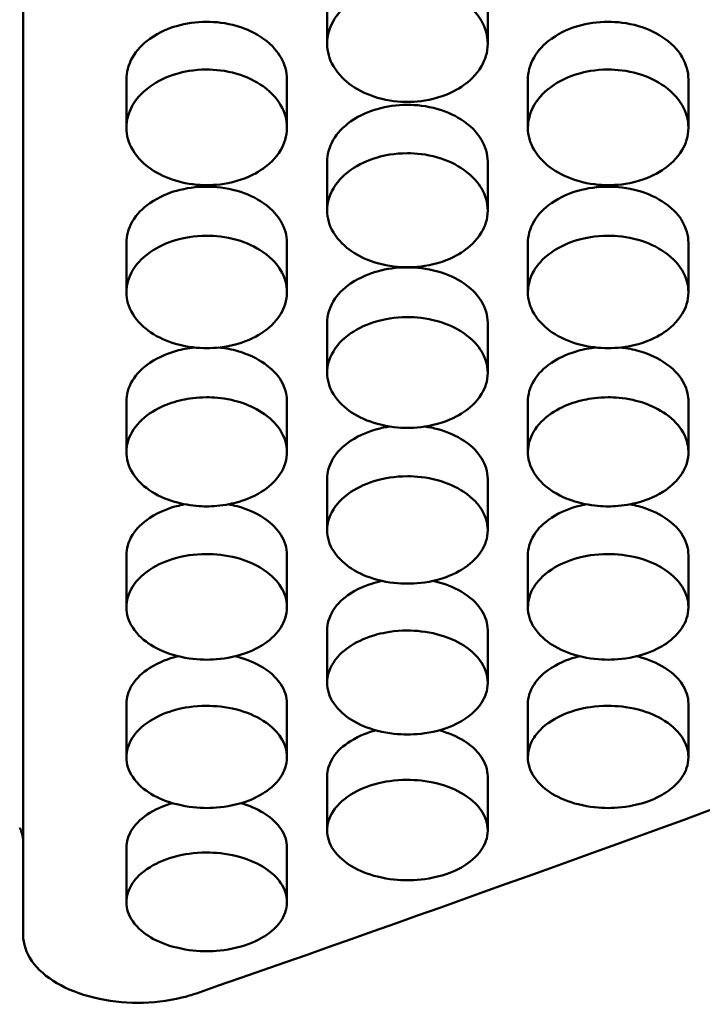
# Model space of a CAD drawing. Header units: millimetres. Extents: x 0 to 420, y 0 to 297.
# Tile 24 of 93: x 188.45 to 191.43, y 146.38 to 150.67. Entities that reach past the tile are written whole.
import ezdxf

# ---------------------------------------------------------------- set-up
doc = ezdxf.new("R2010")
doc.units = ezdxf.units.MM
doc.header["$LTSCALE"] = 0.75
doc.layers.add('Visible', color=7, linetype='Continuous', lineweight=50)

msp = doc.modelspace()

# ---------------------------------------------------------------- linework, layer by layer
at = {"layer": 'Visible', "extrusion": (0, 1, 0)}
for p, q in [((188.4699, 151.6065), (188.4699, 146.6775)), ((189.795, 150.5622), (189.795, 150.7692)), ((190.4948, 150.7693), (190.4948, 150.5623)), ((188.92, 150.196), (188.92, 150.406)), ((189.6198, 150.4061), (189.6198, 150.1961)), ((190.67, 150.196), (190.67, 150.406)), ((191.3698, 150.4061), (191.3698, 150.1961)), ((189.795, 149.8348), (189.795, 150.0478)), ((190.4948, 150.0478), (190.4948, 149.8348)), ((188.92, 149.4786), (188.92, 149.6946)), ((189.6198, 149.6946), (189.6198, 149.4787)), ((190.67, 149.4786), (190.67, 149.6946)), ((191.3698, 149.6946), (191.3698, 149.4787)), ((189.795, 149.1276), (189.795, 149.3465)), ((190.4948, 149.3465), (190.4948, 149.1277)), ((188.92, 148.7818), (188.92, 149.0035)), ((189.6198, 149.0038), (189.6198, 148.7821)), ((190.67, 148.7818), (190.67, 149.0035)), ((191.3698, 149.0038), (191.3698, 148.7821)), ((189.795, 148.4413), (189.795, 148.6658)), ((190.4948, 148.6659), (190.4948, 148.4414)), ((188.92, 148.1061), (188.92, 148.3334)), ((189.6198, 148.3335), (189.6198, 148.1062)), ((190.67, 148.1061), (190.67, 148.3334)), ((191.3698, 148.3335), (191.3698, 148.1062)), ((189.795, 147.7764), (189.795, 148.0064)), ((190.4948, 148.0065), (190.4948, 147.7764)), ((188.92, 147.4521), (188.92, 147.6848)), ((189.6198, 147.6849), (189.6198, 147.4522)), ((190.67, 147.4521), (190.67, 147.6848)), ((191.3698, 147.6849), (191.3698, 147.4522)), ((189.795, 147.1334), (189.795, 147.3687)), ((190.4948, 147.3688), (190.4948, 147.1335)), ((188.92, 146.8203), (188.92, 147.0582)), ((189.6198, 147.0583), (189.6198, 146.8203))]:
    msp.add_line(p, q, dxfattribs=at)
at = {"layer": 'Visible'}
for points in [[(189.1938, 153.5722), (191.5025, 152.4881), (193.8112, 151.452), (196.1199, 150.4705)], [(189.2252, 151.9286), (191.2821, 151.0086), (193.3391, 150.1294), (195.396, 149.2958)], [(188.92, 150.406), (188.92, 150.4063), (188.92, 150.4066), (188.92, 150.4068)], [(190.67, 150.406), (190.67, 150.4063), (190.67, 150.4065), (190.67, 150.4068)], [(189.795, 150.0478), (189.795, 150.048), (189.795, 150.0483), (189.795, 150.0486)], [(188.92, 149.6946), (188.92, 149.6948), (188.92, 149.6951), (188.92, 149.6954)], [(190.67, 149.6946), (190.67, 149.6948), (190.67, 149.6951), (190.67, 149.6953)], [(189.795, 149.3465), (189.795, 149.3467), (189.795, 149.347), (189.795, 149.3472)], [(188.92, 149.0035), (188.92, 149.0038), (188.92, 149.004), (188.92, 149.0043)], [(189.6198, 149.0043), (189.6198, 149.0041), (189.6198, 149.004), (189.6198, 149.0038)], [(190.67, 149.0035), (190.67, 149.0038), (190.67, 149.004), (190.67, 149.0043)], [(191.3698, 149.0043), (191.3698, 149.0041), (191.3698, 149.004), (191.3698, 149.0038)], [(195.396, 148.7166), (193.3391, 147.9045), (191.2821, 147.1389), (189.2252, 146.4237)], [(189.795, 148.6658), (189.795, 148.6661), (189.795, 148.6663), (189.795, 148.6666)], [(190.4948, 148.6665), (190.4948, 148.6663), (190.4948, 148.6661), (190.4948, 148.6659)], [(188.92, 148.3334), (188.92, 148.3337), (188.92, 148.3339), (188.92, 148.3342)], [(189.6198, 148.3341), (189.6198, 148.3339), (189.6198, 148.3337), (189.6198, 148.3335)], [(190.67, 148.3334), (190.67, 148.3337), (190.67, 148.3339), (190.67, 148.3342)], [(191.3698, 148.3341), (191.3698, 148.3339), (191.3698, 148.3337), (191.3698, 148.3335)], [(189.795, 148.0064), (189.795, 148.0067), (189.795, 148.0069), (189.795, 148.0071)], [(190.4948, 148.0071), (190.4948, 148.0069), (190.4948, 148.0067), (190.4948, 148.0065)], [(188.92, 147.6848), (188.92, 147.6851), (188.92, 147.6853), (188.92, 147.6855)], [(189.6198, 147.6855), (189.6198, 147.6853), (189.6198, 147.6851), (189.6198, 147.6849)], [(196.1199, 147.6294), (193.8112, 146.7667), (191.5025, 145.9649), (189.1938, 145.2293)]]:
    msp.add_open_spline(points, degree=3, dxfattribs=at)
for points, knots in [([(190.1449, 150.8195), (190.087, 150.8196), (190.0428, 150.8095), (189.9708, 150.7881), (189.9318, 150.769), (189.8568, 150.7146), (189.8346, 150.6839), (189.8028, 150.6278), (189.7952, 150.5939), (189.7949, 150.5289), (189.8039, 150.4962), (189.8441, 150.4269), (189.8739, 150.3996), (189.934, 150.3572), (189.9716, 150.3397), (190.0648, 150.3126), (190.109, 150.3087), (190.1449, 150.3088)], [-0.04807057, -0.04807057, -0.04807057, -0.04807057, -0.04611998, -0.04611998, -0.04318443, -0.04318443, -0.03948069, -0.03948069, -0.03376085, -0.03376085, -0.02744022, -0.02744022, -0.01987563, -0.01987563, -0.01075822, -0.01075822, -0.000001, -0.000001, -0.000001, -0.000001]), ([(190.1449, 150.3088), (190.1794, 150.3088), (190.2245, 150.3123), (190.3301, 150.3433), (190.3656, 150.364), (190.4127, 150.3975), (190.4443, 150.4242), (190.483, 150.4914), (190.4949, 150.5237), (190.4946, 150.5972), (190.4854, 150.631), (190.4549, 150.6841), (190.4329, 150.7148), (190.3575, 150.7693), (190.3187, 150.7882), (190.2265, 150.8155), (190.1807, 150.8195), (190.1449, 150.8195)], [-0.1686053, -0.1686053, -0.1686053, -0.1686053, -0.1359499, -0.1359499, -0.1024605, -0.1024605, -0.0703879, -0.0703879, -0.0499437, -0.0499437, -0.0321998, -0.0321998, -0.0201287, -0.0201287, -0.0107277, -0.0107277, -0.000001, -0.000001, -0.000001, -0.000001]), ([(189.2699, 150.6578), (189.2245, 150.6578), (189.1797, 150.6516), (189.1071, 150.6302), (189.0646, 150.6142), (188.9896, 150.5604), (188.9643, 150.5335), (188.9271, 150.4687), (188.9202, 150.4357), (188.92, 150.4065), (188.92, 150.4063), (188.92, 150.406)], [-0.05705058, -0.05705058, -0.05705058, -0.05705058, -0.05079791, -0.05079791, -0.04625013, -0.04625013, -0.04271517, -0.04271517, -0.03879781, -0.03879781, -0.03876325, -0.03876325, -0.03876325, -0.03876325]), ([(189.6198, 150.4061), (189.6198, 150.4063), (189.6198, 150.4066), (189.6196, 150.44), (189.6106, 150.4728), (189.5804, 150.5245), (189.5588, 150.5543), (189.484, 150.6078), (189.4453, 150.6265), (189.3533, 150.6536), (189.3069, 150.6577), (189.2699, 150.6578)], [-0.05135208, -0.05135208, -0.05135208, -0.05135208, -0.0512251, -0.0512251, -0.03319162, -0.03319162, -0.0208249, -0.0208249, -0.01110779, -0.01110779, 0, 0, 0, 0]), ([(191.0199, 150.6578), (190.9744, 150.6578), (190.9297, 150.6516), (190.8571, 150.6302), (190.8146, 150.6142), (190.7396, 150.5604), (190.7143, 150.5335), (190.6771, 150.4687), (190.6702, 150.4357), (190.67, 150.4065), (190.67, 150.4063), (190.67, 150.406)], [-0.05703967, -0.05703967, -0.05703967, -0.05703967, -0.05078927, -0.05078927, -0.04624311, -0.04624311, -0.04270945, -0.04270945, -0.03879394, -0.03879394, -0.03875941, -0.03875941, -0.03875941, -0.03875941]), ([(191.3698, 150.4061), (191.3698, 150.4063), (191.3698, 150.4066), (191.3696, 150.44), (191.3606, 150.4728), (191.3304, 150.5245), (191.3088, 150.5543), (191.234, 150.6078), (191.1953, 150.6265), (191.1033, 150.6536), (191.0569, 150.6577), (191.0199, 150.6578)], [-0.05135861, -0.05135861, -0.05135861, -0.05135861, -0.0512316, -0.0512316, -0.033196, -0.033196, -0.02082749, -0.02082749, -0.0111089, -0.0111089, 0, 0, 0, 0]), ([(189.2699, 150.4499), (189.212, 150.4499), (189.1678, 150.44), (189.0958, 150.4189), (189.0568, 150.4), (188.9818, 150.3463), (188.9596, 150.3161), (188.9278, 150.2607), (188.9202, 150.2273), (188.9199, 150.1631), (188.9289, 150.1309), (188.9691, 150.0625), (188.9989, 150.0356), (189.059, 149.9937), (189.0967, 149.9765), (189.1898, 149.9497), (189.234, 149.946), (189.2699, 149.946)], [-0.04806879, -0.04806879, -0.04806879, -0.04806879, -0.04611851, -0.04611851, -0.04318339, -0.04318339, -0.0394802, -0.0394802, -0.03376096, -0.03376096, -0.02744046, -0.02744046, -0.01987595, -0.01987595, -0.01075832, -0.01075832, -0.000001, -0.000001, -0.000001, -0.000001]), ([(189.2699, 149.946), (189.3044, 149.946), (189.3495, 149.9494), (189.4551, 149.98), (189.4906, 150.0004), (189.5377, 150.0335), (189.5693, 150.0599), (189.608, 150.1261), (189.6199, 150.1579), (189.6196, 150.2305), (189.6104, 150.2638), (189.5799, 150.3162), (189.5579, 150.3465), (189.4825, 150.4003), (189.4437, 150.4189), (189.3515, 150.4459), (189.3057, 150.4498), (189.2699, 150.4499)], [-0.1685956, -0.1685956, -0.1685956, -0.1685956, -0.1359425, -0.1359425, -0.1024554, -0.1024554, -0.0703852, -0.0703852, -0.0499419, -0.0499419, -0.0321988, -0.0321988, -0.0201281, -0.0201281, -0.0107274, -0.0107274, -0.000001, -0.000001, -0.000001, -0.000001]), ([(191.0199, 150.4499), (190.962, 150.4499), (190.9178, 150.44), (190.8458, 150.4189), (190.8068, 150.4), (190.7318, 150.3463), (190.7096, 150.3161), (190.6778, 150.2607), (190.6702, 150.2273), (190.6699, 150.1631), (190.6789, 150.1309), (190.7191, 150.0625), (190.7489, 150.0356), (190.809, 149.9937), (190.8466, 149.9765), (190.9398, 149.9497), (190.984, 149.946), (191.0199, 149.946)], [-0.04806917, -0.04806917, -0.04806917, -0.04806917, -0.04611876, -0.04611876, -0.04318317, -0.04318317, -0.03947938, -0.03947938, -0.03375964, -0.03375964, -0.02743942, -0.02743942, -0.01987521, -0.01987521, -0.0107581, -0.0107581, -0.000001, -0.000001, -0.000001, -0.000001]), ([(191.0199, 149.946), (191.0544, 149.946), (191.0995, 149.9494), (191.2051, 149.98), (191.2406, 150.0004), (191.2877, 150.0335), (191.3193, 150.0599), (191.358, 150.1261), (191.3699, 150.1579), (191.3696, 150.2305), (191.3604, 150.2638), (191.3299, 150.3162), (191.3079, 150.3465), (191.2325, 150.4003), (191.1937, 150.4189), (191.1015, 150.4459), (191.0557, 150.4498), (191.0199, 150.4499)], [-0.1686138, -0.1686138, -0.1686138, -0.1686138, -0.1359571, -0.1359571, -0.1024668, -0.1024668, -0.0703942, -0.0703942, -0.049949, -0.049949, -0.0322035, -0.0322035, -0.0201309, -0.0201309, -0.0107286, -0.0107286, -0.000001, -0.000001, -0.000001, -0.000001]), ([(189.6198, 150.4069), (189.6198, 150.4069), (189.6198, 150.4069), (189.6198, 150.4066), (189.6198, 150.4063), (189.6198, 150.4061)], [-0.0512281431, -0.0512281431, -0.0512281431, -0.0512281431, -0.0512203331, -0.0512203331, -0.0510804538, -0.0510804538, -0.0510804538, -0.0510804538]), ([(191.3698, 150.4069), (191.3698, 150.4069), (191.3698, 150.4069), (191.3698, 150.4066), (191.3698, 150.4063), (191.3698, 150.4061)], [-0.051235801, -0.051235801, -0.051235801, -0.051235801, -0.0512244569, -0.0512244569, -0.0510844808, -0.0510844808, -0.0510844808, -0.0510844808]), ([(190.1449, 150.2961), (190.0995, 150.2961), (190.0547, 150.29), (189.9821, 150.2689), (189.9396, 150.2531), (189.8646, 150.2), (189.8393, 150.1735), (189.8021, 150.1096), (189.7952, 150.077), (189.795, 150.0483), (189.795, 150.048), (189.795, 150.0478)], [-0.05704343, -0.05704343, -0.05704343, -0.05704343, -0.05079228, -0.05079228, -0.04624565, -0.04624565, -0.04271165, -0.04271165, -0.0387956, -0.0387956, -0.03876106, -0.03876106, -0.03876106, -0.03876106]), ([(190.4948, 150.0478), (190.4948, 150.0481), (190.4948, 150.0483), (190.4946, 150.0812), (190.4856, 150.1136), (190.4554, 150.1646), (190.4338, 150.194), (190.359, 150.2468), (190.3203, 150.2652), (190.2283, 150.2919), (190.1819, 150.296), (190.1449, 150.2961)], [-0.05135892, -0.05135892, -0.05135892, -0.05135892, -0.05123187, -0.05123187, -0.03319638, -0.03319638, -0.02082774, -0.02082774, -0.01110896, -0.01110896, 0, 0, 0, 0]), ([(190.1449, 150.0851), (190.087, 150.0852), (190.0428, 150.0754), (189.9708, 150.0546), (189.9318, 150.036), (189.8568, 149.983), (189.8346, 149.9532), (189.8028, 149.8986), (189.7952, 149.8656), (189.7949, 149.8023), (189.8039, 149.7706), (189.8441, 149.7031), (189.8739, 149.6766), (189.934, 149.6353), (189.9716, 149.6183), (190.0648, 149.5919), (190.109, 149.5882), (190.1449, 149.5883)], [-0.04806889, -0.04806889, -0.04806889, -0.04806889, -0.04611855, -0.04611855, -0.04318314, -0.04318314, -0.03947957, -0.03947957, -0.03375998, -0.03375998, -0.0274396, -0.0274396, -0.01987527, -0.01987527, -0.01075812, -0.01075812, -0.000001, -0.000001, -0.000001, -0.000001]), ([(190.1449, 149.5883), (190.1794, 149.5883), (190.2245, 149.5917), (190.3301, 149.6218), (190.3656, 149.6419), (190.4127, 149.6746), (190.4443, 149.7005), (190.483, 149.7659), (190.4949, 149.7972), (190.4946, 149.8688), (190.4854, 149.9017), (190.4549, 149.9533), (190.4329, 149.9832), (190.3575, 150.0362), (190.3187, 150.0546), (190.2265, 150.0812), (190.1807, 150.0851), (190.1449, 150.0851)], [-0.1686234, -0.1686234, -0.1686234, -0.1686234, -0.1359642, -0.1359642, -0.1024719, -0.1024719, -0.0703982, -0.0703982, -0.0499514, -0.0499514, -0.0322043, -0.0322043, -0.0201312, -0.0201312, -0.0107287, -0.0107287, -0.000001, -0.000001, -0.000001, -0.000001]), ([(190.4948, 150.0486), (190.4948, 150.0486), (190.4948, 150.0486), (190.4948, 150.0484), (190.4948, 150.0481), (190.4948, 150.0478)], [-0.0512286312, -0.0512286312, -0.0512286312, -0.0512286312, -0.0512214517, -0.0512214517, -0.0510814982, -0.0510814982, -0.0510814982, -0.0510814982]), ([(189.2699, 149.9394), (189.2245, 149.9394), (189.1797, 149.9334), (189.1071, 149.9126), (189.0646, 149.897), (188.9896, 149.8446), (188.9643, 149.8185), (188.9271, 149.7555), (188.9202, 149.7234), (188.92, 149.6951), (188.92, 149.6948), (188.92, 149.6946)], [-0.05703949, -0.05703949, -0.05703949, -0.05703949, -0.05078988, -0.05078988, -0.04624411, -0.04624411, -0.04271063, -0.04271063, -0.03879511, -0.03879511, -0.03876056, -0.03876056, -0.03876056, -0.03876056]), ([(189.6198, 149.6946), (189.6198, 149.6949), (189.6198, 149.6951), (189.6196, 149.7276), (189.6106, 149.7594), (189.5804, 149.8098), (189.5588, 149.8387), (189.484, 149.8908), (189.4453, 149.9089), (189.3533, 149.9353), (189.3069, 149.9393), (189.2699, 149.9394)], [-0.0513479, -0.0513479, -0.0513479, -0.0513479, -0.0512209, -0.0512209, -0.03318889, -0.03318889, -0.02082331, -0.02082331, -0.0111071, -0.0111071, 0, 0, 0, 0]), ([(191.0199, 149.9394), (190.9744, 149.9394), (190.9297, 149.9334), (190.8571, 149.9126), (190.8146, 149.897), (190.7396, 149.8446), (190.7143, 149.8185), (190.6771, 149.7555), (190.6702, 149.7234), (190.67, 149.6951), (190.67, 149.6948), (190.67, 149.6946)], [-0.05704301, -0.05704301, -0.05704301, -0.05704301, -0.05079171, -0.05079171, -0.04624506, -0.04624506, -0.04271113, -0.04271113, -0.03879514, -0.03879514, -0.0387606, -0.0387606, -0.0387606, -0.0387606]), ([(191.3698, 149.6946), (191.3698, 149.6949), (191.3698, 149.6951), (191.3696, 149.7276), (191.3606, 149.7594), (191.3304, 149.8098), (191.3088, 149.8387), (191.234, 149.8908), (191.1953, 149.9089), (191.1033, 149.9353), (191.0569, 149.9393), (191.0199, 149.9394)], [-0.05137578, -0.05137578, -0.05137578, -0.05137578, -0.05124867, -0.05124867, -0.0332051, -0.0332051, -0.02083234, -0.02083234, -0.01111086, -0.01111086, 0, 0, 0, 0]), ([(189.2699, 149.7254), (189.212, 149.7255), (189.1678, 149.7159), (189.0958, 149.6953), (189.0568, 149.677), (188.9818, 149.6248), (188.9596, 149.5953), (188.9278, 149.5415), (188.9202, 149.509), (188.9199, 149.4466), (188.9289, 149.4153), (188.9691, 149.3489), (188.9989, 149.3227), (189.059, 149.282), (189.0966, 149.2653), (189.1898, 149.2393), (189.234, 149.2356), (189.2699, 149.2357)], [-0.04806659, -0.04806659, -0.04806659, -0.04806659, -0.04611635, -0.04611635, -0.04318113, -0.04318113, -0.03947784, -0.03947784, -0.03375872, -0.03375872, -0.02743873, -0.02743873, -0.01987479, -0.01987479, -0.01075801, -0.01075801, -0.000001, -0.000001, -0.000001, -0.000001]), ([(189.2699, 149.2357), (189.3044, 149.2357), (189.3495, 149.239), (189.4551, 149.2687), (189.4906, 149.2885), (189.5377, 149.3207), (189.5693, 149.3463), (189.608, 149.4107), (189.6199, 149.4416), (189.6196, 149.5121), (189.6104, 149.5446), (189.5799, 149.5955), (189.5579, 149.6249), (189.4825, 149.6772), (189.4437, 149.6954), (189.3515, 149.7216), (189.3057, 149.7254), (189.2699, 149.7254)], [-0.1685931, -0.1685931, -0.1685931, -0.1685931, -0.1359359, -0.1359359, -0.1024473, -0.1024473, -0.0703791, -0.0703791, -0.0499374, -0.0499374, -0.0321958, -0.0321958, -0.0201264, -0.0201264, -0.0107266, -0.0107266, -0.000001, -0.000001, -0.000001, -0.000001]), ([(191.0199, 149.7254), (190.962, 149.7255), (190.9178, 149.7159), (190.8458, 149.6953), (190.8068, 149.677), (190.7318, 149.6248), (190.7096, 149.5953), (190.6778, 149.5415), (190.6702, 149.509), (190.6699, 149.4466), (190.6789, 149.4153), (190.7191, 149.3489), (190.7489, 149.3227), (190.809, 149.282), (190.8466, 149.2653), (190.9398, 149.2393), (190.984, 149.2356), (191.0199, 149.2357)], [-0.04807012, -0.04807012, -0.04807012, -0.04807012, -0.0461194, -0.0461194, -0.04318388, -0.04318388, -0.0394802, -0.0394802, -0.03376046, -0.03376046, -0.02743993, -0.02743993, -0.01987546, -0.01987546, -0.01075817, -0.01075817, -0.000001, -0.000001, -0.000001, -0.000001]), ([(191.0199, 149.2357), (191.0544, 149.2357), (191.0995, 149.239), (191.2051, 149.2687), (191.2406, 149.2885), (191.2877, 149.3207), (191.3193, 149.3463), (191.358, 149.4107), (191.3699, 149.4416), (191.3696, 149.5121), (191.3604, 149.5446), (191.3299, 149.5955), (191.3079, 149.6249), (191.2325, 149.6772), (191.1937, 149.6954), (191.1016, 149.7216), (191.0557, 149.7254), (191.0199, 149.7254)], [-0.1686394, -0.1686394, -0.1686394, -0.1686394, -0.1359799, -0.1359799, -0.1024872, -0.1024872, -0.0704126, -0.0704126, -0.0499633, -0.0499633, -0.0322128, -0.0322128, -0.0201363, -0.0201363, -0.0107308, -0.0107308, -0.000001, -0.000001, -0.000001, -0.000001]), ([(189.6198, 149.6954), (189.6198, 149.6954), (189.6198, 149.6954), (189.6198, 149.6951), (189.6198, 149.6949), (189.6198, 149.6946)], [-0.0512190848, -0.0512190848, -0.0512190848, -0.0512190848, -0.0512168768, -0.0512168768, -0.0510769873, -0.0510769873, -0.0510769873, -0.0510769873]), ([(191.3698, 149.6954), (191.3698, 149.6954), (191.3698, 149.6954), (191.3698, 149.6951), (191.3698, 149.6949), (191.3698, 149.6946)], [-0.0512483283, -0.0512483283, -0.0512483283, -0.0512483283, -0.0512467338, -0.0512467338, -0.0511065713, -0.0511065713, -0.0511065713, -0.0511065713]), ([(190.1449, 149.5877), (190.0995, 149.5877), (190.0547, 149.5818), (189.9821, 149.5613), (189.9396, 149.5459), (189.8646, 149.4943), (189.8393, 149.4686), (189.8021, 149.4065), (189.7952, 149.3748), (189.795, 149.3469), (189.795, 149.3467), (189.795, 149.3465)], [-0.05703331, -0.05703331, -0.05703331, -0.05703331, -0.05078516, -0.05078516, -0.04624044, -0.04624044, -0.04270782, -0.04270782, -0.03879336, -0.03879336, -0.03875882, -0.03875882, -0.03875882, -0.03875882]), ([(190.4948, 149.3465), (190.4948, 149.3467), (190.4948, 149.347), (190.4946, 149.379), (190.4856, 149.4104), (190.4554, 149.46), (190.4338, 149.4885), (190.359, 149.5398), (190.3203, 149.5577), (190.2283, 149.5837), (190.1819, 149.5877), (190.1449, 149.5877)], [-0.05135516, -0.05135516, -0.05135516, -0.05135516, -0.05122809, -0.05122809, -0.03319413, -0.03319413, -0.02082644, -0.02082644, -0.01110837, -0.01110837, 0, 0, 0, 0]), ([(190.1449, 149.3709), (190.087, 149.3709), (190.0428, 149.3614), (189.9708, 149.3412), (189.9318, 149.3231), (189.8568, 149.2717), (189.8346, 149.2426), (189.8028, 149.1896), (189.7952, 149.1576), (189.7949, 149.0961), (189.8039, 149.0652), (189.8441, 148.9998), (189.8739, 148.974), (189.934, 148.9339), (189.9716, 148.9174), (190.0648, 148.8918), (190.109, 148.8882), (190.1449, 148.8882)], [-0.04806494, -0.04806494, -0.04806494, -0.04806494, -0.0461148, -0.0461148, -0.04317957, -0.04317957, -0.03947627, -0.03947627, -0.03375732, -0.03375732, -0.02743778, -0.02743778, -0.01987427, -0.01987427, -0.01075786, -0.01075786, -0.000001, -0.000001, -0.000001, -0.000001]), ([(190.1449, 148.8882), (190.1794, 148.8883), (190.2245, 148.8915), (190.3301, 148.9208), (190.3656, 148.9403), (190.4127, 148.972), (190.4443, 148.9972), (190.483, 149.0607), (190.4949, 149.0912), (190.4946, 149.1606), (190.4854, 149.1926), (190.4549, 149.2428), (190.4329, 149.2718), (190.3575, 149.3233), (190.3187, 149.3412), (190.2265, 149.3671), (190.1807, 149.3708), (190.1449, 149.3709)], [-0.1686167, -0.1686167, -0.1686167, -0.1686167, -0.1359542, -0.1359542, -0.1024619, -0.1024619, -0.070392, -0.070392, -0.0499472, -0.0499472, -0.0322019, -0.0322019, -0.0201298, -0.0201298, -0.0107281, -0.0107281, -0.000001, -0.000001, -0.000001, -0.000001]), ([(190.4948, 149.3473), (190.4948, 149.3473), (190.4948, 149.3473), (190.4948, 149.347), (190.4948, 149.3468), (190.4948, 149.3465)], [-0.051223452, -0.051223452, -0.051223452, -0.051223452, -0.0512230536, -0.0512230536, -0.0510830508, -0.0510830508, -0.0510830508, -0.0510830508]), ([(189.2167, 149.2385), (189.1896, 149.2357), (189.1632, 149.2307), (189.1071, 149.2151), (189.0646, 149.2), (188.9896, 149.1492), (188.9643, 149.1238), (188.9271, 149.0626), (188.9202, 149.0315), (188.92, 149.004), (188.92, 149.0038), (188.92, 149.0035)], [-0.04742728, -0.04742728, -0.04742728, -0.04742728, -0.04464546, -0.04464546, -0.04130702, -0.04130702, -0.03871193, -0.03871193, -0.03583634, -0.03583634, -0.03581096, -0.03581096, -0.03581096, -0.03581096]), ([(189.6198, 149.0038), (189.6198, 149.0039), (189.6198, 149.0041), (189.6197, 149.0126), (189.6199, 149.0392), (189.5932, 149.0982), (189.5739, 149.127), (189.5182, 149.1724), (189.4841, 149.1951), (189.41, 149.2222), (189.3834, 149.2292), (189.3447, 149.2358), (189.3337, 149.2373), (189.3226, 149.2385)], [-0.09625837, -0.09625837, -0.09625837, -0.09625837, -0.09563534, -0.09563534, -0.0599576, -0.0599576, -0.03383588, -0.03383588, -0.01721142, -0.01721142, -0.00868974, -0.00868974, -0.00530726, -0.00530726, -0.00530726, -0.00530726]), ([(190.9667, 149.2385), (190.9396, 149.2357), (190.9132, 149.2307), (190.8571, 149.2151), (190.8146, 149.2), (190.7396, 149.1492), (190.7143, 149.1238), (190.6771, 149.0626), (190.6702, 149.0315), (190.67, 149.004), (190.67, 149.0038), (190.67, 149.0035)], [-0.0545786, -0.0545786, -0.0545786, -0.0545786, -0.05079001, -0.05079001, -0.04624387, -0.04624387, -0.04271029, -0.04271029, -0.03879477, -0.03879477, -0.03876023, -0.03876023, -0.03876023, -0.03876023]), ([(191.3698, 149.0038), (191.3698, 149.0039), (191.3698, 149.0041), (191.3697, 149.0128), (191.3698, 149.0396), (191.3428, 149.099), (191.3232, 149.1277), (191.2674, 149.1729), (191.2332, 149.1956), (191.1591, 149.2224), (191.1326, 149.2294), (191.0944, 149.2359), (191.0835, 149.2373), (191.0726, 149.2385)], [-0.0949781, -0.0949781, -0.0949781, -0.0949781, -0.09435346, -0.09435346, -0.05917881, -0.05917881, -0.0334244, -0.0334244, -0.01693417, -0.01693417, -0.00853887, -0.00853887, -0.00525507, -0.00525507, -0.00525507, -0.00525507]), ([(189.2699, 149.0214), (189.2251, 149.0215), (189.1899, 149.0159), (189.1312, 149.0032), (189.0995, 148.9925), (189.0367, 148.9626), (189.0038, 148.9409), (188.9502, 148.8854), (188.9341, 148.8552), (188.9193, 148.8023), (188.9166, 148.771), (188.9358, 148.7043), (188.9552, 148.6752), (189.0001, 148.6295), (189.0311, 148.6058), (189.109, 148.5706), (189.1431, 148.5616), (189.2086, 148.548), (189.2432, 148.5461), (189.2699, 148.5461)], [-0.06026244, -0.06026244, -0.06026244, -0.06026244, -0.05541978, -0.05541978, -0.04891449, -0.04891449, -0.04129764, -0.04129764, -0.03325972, -0.03325972, -0.02615393, -0.02615393, -0.01931235, -0.01931235, -0.01304021, -0.01304021, -0.00799662, -0.00799662, -0.000001, -0.000001, -0.000001, -0.000001]), ([(189.2699, 148.5461), (189.2951, 148.5461), (189.329, 148.5478), (189.3936, 148.5608), (189.4267, 148.5694), (189.509, 148.6052), (189.5398, 148.6303), (189.5826, 148.6724), (189.6021, 148.7012), (189.6244, 148.7713), (189.6195, 148.8039), (189.6069, 148.8537), (189.5902, 148.8837), (189.5394, 148.9384), (189.5064, 148.9603), (189.4453, 148.9906), (189.4128, 149.002), (189.3344, 149.0195), (189.2963, 149.0214), (189.2699, 149.0214)], [-0.04129037, -0.04129037, -0.04129037, -0.04129037, -0.03853927, -0.03853927, -0.0368353, -0.0368353, -0.03443648, -0.03443648, -0.03119137, -0.03119137, -0.02723217, -0.02723217, -0.02091313, -0.02091313, -0.01417715, -0.01417715, -0.00790622, -0.00790622, -0.000001, -0.000001, -0.000001, -0.000001]), ([(191.0199, 149.0214), (190.9751, 149.0215), (190.9399, 149.0159), (190.8812, 149.0032), (190.8495, 148.9925), (190.7867, 148.9626), (190.7538, 148.9409), (190.7002, 148.8854), (190.6841, 148.8552), (190.6693, 148.8023), (190.6666, 148.771), (190.6858, 148.7043), (190.7052, 148.6752), (190.7501, 148.6295), (190.7811, 148.6058), (190.859, 148.5706), (190.893, 148.5616), (190.9586, 148.548), (190.9932, 148.5461), (191.0199, 148.5461)], [-0.06021298, -0.06021298, -0.06021298, -0.06021298, -0.05538403, -0.05538403, -0.04888721, -0.04888721, -0.04127975, -0.04127975, -0.0332504, -0.0332504, -0.02614955, -0.02614955, -0.01931127, -0.01931127, -0.01304031, -0.01304031, -0.00799679, -0.00799679, -0.000001, -0.000001, -0.000001, -0.000001]), ([(191.0199, 148.5461), (191.0451, 148.5461), (191.0791, 148.5478), (191.1437, 148.5608), (191.1768, 148.5694), (191.259, 148.6052), (191.2898, 148.6302), (191.3327, 148.6724), (191.3521, 148.7013), (191.3744, 148.7714), (191.3695, 148.8039), (191.3568, 148.8538), (191.3402, 148.8837), (191.2893, 148.9384), (191.2564, 148.9603), (191.1952, 148.9907), (191.1628, 149.002), (191.0844, 149.0195), (191.0462, 149.0214), (191.0199, 149.0214)], [-0.04154459, -0.04154459, -0.04154459, -0.04154459, -0.03873497, -0.03873497, -0.03699455, -0.03699455, -0.03455167, -0.03455167, -0.03126814, -0.03126814, -0.02727339, -0.02727339, -0.02092915, -0.02092915, -0.01417582, -0.01417582, -0.00790496, -0.00790496, -0.000001, -0.000001, -0.000001, -0.000001]), ([(190.0677, 148.8942), (190.049, 148.8913), (190.0306, 148.8875), (189.9821, 148.8742), (189.9396, 148.8593), (189.8646, 148.8092), (189.8393, 148.7842), (189.8021, 148.724), (189.7952, 148.6933), (189.795, 148.6663), (189.795, 148.6661), (189.795, 148.6658)], [-0.04660201, -0.04660201, -0.04660201, -0.04660201, -0.04464609, -0.04464609, -0.04130753, -0.04130753, -0.03871237, -0.03871237, -0.03583669, -0.03583669, -0.03581131, -0.03581131, -0.03581131, -0.03581131]), ([(190.4948, 148.6659), (190.4948, 148.6661), (190.4948, 148.6663), (190.4946, 148.6973), (190.4856, 148.7278), (190.4554, 148.7759), (190.4338, 148.8036), (190.359, 148.8533), (190.3203, 148.8707), (190.2582, 148.8877), (190.2396, 148.8915), (190.2217, 148.8941)], [-0.05135008, -0.05135008, -0.05135008, -0.05135008, -0.05122305, -0.05122305, -0.03319101, -0.03319101, -0.02082465, -0.02082465, -0.0111076, -0.0111076, -0.00678516, -0.00678516, -0.00678516, -0.00678516]), ([(190.1449, 148.6772), (190.087, 148.6773), (190.0428, 148.6681), (189.9708, 148.6484), (189.9318, 148.6309), (189.8568, 148.581), (189.8346, 148.5528), (189.8028, 148.5014), (189.7952, 148.4703), (189.7949, 148.4107), (189.8039, 148.3808), (189.8441, 148.3174), (189.8739, 148.2924), (189.934, 148.2535), (189.9716, 148.2375), (190.0648, 148.2127), (190.109, 148.2092), (190.1449, 148.2093)], [-0.04806416, -0.04806416, -0.04806416, -0.04806416, -0.04611385, -0.04611385, -0.04317866, -0.04317866, -0.03947546, -0.03947546, -0.03375676, -0.03375676, -0.02743742, -0.02743742, -0.01987409, -0.01987409, -0.01075782, -0.01075782, -0.000001, -0.000001, -0.000001, -0.000001]), ([(190.1449, 148.2093), (190.1794, 148.2093), (190.2245, 148.2125), (190.3301, 148.2408), (190.3656, 148.2597), (190.4127, 148.2905), (190.4443, 148.3149), (190.483, 148.3764), (190.4949, 148.406), (190.4946, 148.4733), (190.4854, 148.5043), (190.4549, 148.553), (190.4329, 148.5811), (190.3575, 148.6311), (190.3187, 148.6485), (190.2265, 148.6736), (190.1807, 148.6772), (190.1449, 148.6772)], [-0.168594, -0.168594, -0.168594, -0.168594, -0.1359364, -0.1359364, -0.102449, -0.102449, -0.0703838, -0.0703838, -0.0499417, -0.0499417, -0.0321984, -0.0321984, -0.0201278, -0.0201278, -0.0107272, -0.0107272, -0.000001, -0.000001, -0.000001, -0.000001]), ([(189.1744, 148.5551), (189.162, 148.5528), (189.1497, 148.55), (189.1071, 148.5385), (189.0646, 148.5238), (188.9896, 148.4746), (188.9643, 148.45), (188.9271, 148.3907), (188.9202, 148.3605), (188.92, 148.3339), (188.92, 148.3337), (188.92, 148.3334)], [-0.04596021, -0.04596021, -0.04596021, -0.04596021, -0.04464549, -0.04464549, -0.04130707, -0.04130707, -0.03871197, -0.03871197, -0.03583636, -0.03583636, -0.03581097, -0.03581097, -0.03581097, -0.03581097]), ([(189.6198, 148.3335), (189.6198, 148.3337), (189.6198, 148.3339), (189.6196, 148.3644), (189.6106, 148.3944), (189.5804, 148.4418), (189.5588, 148.469), (189.484, 148.518), (189.4453, 148.5351), (189.3897, 148.55), (189.3773, 148.5528), (189.3651, 148.5551)], [-0.05134389, -0.05134389, -0.05134389, -0.05134389, -0.05121688, -0.05121688, -0.03318687, -0.03318687, -0.0208222, -0.0208222, -0.01110658, -0.01110658, -0.00824874, -0.00824874, -0.00824874, -0.00824874]), ([(190.9244, 148.5551), (190.912, 148.5528), (190.8997, 148.55), (190.8571, 148.5385), (190.8146, 148.5238), (190.7396, 148.4746), (190.7143, 148.45), (190.6771, 148.3907), (190.6702, 148.3605), (190.67, 148.3339), (190.67, 148.3337), (190.67, 148.3334)], [-0.05258262, -0.05258262, -0.05258262, -0.05258262, -0.05079184, -0.05079184, -0.04624545, -0.04624545, -0.04271168, -0.04271168, -0.03879576, -0.03879576, -0.03876121, -0.03876121, -0.03876121, -0.03876121]), ([(191.3698, 148.3335), (191.3698, 148.3337), (191.3698, 148.3339), (191.3696, 148.3644), (191.3606, 148.3944), (191.3304, 148.4418), (191.3088, 148.469), (191.234, 148.518), (191.1953, 148.5351), (191.1397, 148.55), (191.1273, 148.5528), (191.1151, 148.5551)], [-0.05137385, -0.05137385, -0.05137385, -0.05137385, -0.05124673, -0.05124673, -0.03320405, -0.03320405, -0.02083176, -0.02083176, -0.01111057, -0.01111057, -0.00825129, -0.00825129, -0.00825129, -0.00825129]), ([(189.2699, 148.3384), (189.212, 148.3384), (189.1678, 148.3293), (189.0958, 148.31), (189.0568, 148.2927), (188.9818, 148.2436), (188.9596, 148.2159), (188.9278, 148.1653), (188.9202, 148.1347), (188.9199, 148.076), (188.9289, 148.0466), (188.9691, 147.9842), (188.9989, 147.9596), (189.059, 147.9214), (189.0966, 147.9056), (189.1898, 147.8812), (189.234, 147.8778), (189.2699, 147.8778)], [-0.0480639, -0.0480639, -0.0480639, -0.0480639, -0.04611376, -0.04611376, -0.04317857, -0.04317857, -0.03947537, -0.03947537, -0.03375672, -0.03375672, -0.02743742, -0.02743742, -0.0198741, -0.0198741, -0.01075782, -0.01075782, -0.000001, -0.000001, -0.000001, -0.000001]), ([(189.2699, 147.8778), (189.3044, 147.8779), (189.3495, 147.881), (189.4551, 147.9089), (189.4906, 147.9275), (189.5377, 147.9577), (189.5693, 147.9817), (189.608, 148.0423), (189.6199, 148.0714), (189.6196, 148.1376), (189.6104, 148.1681), (189.5799, 148.2161), (189.5579, 148.2438), (189.4825, 148.293), (189.4437, 148.31), (189.3515, 148.3347), (189.3057, 148.3383), (189.2699, 148.3384)], [-0.1685636, -0.1685636, -0.1685636, -0.1685636, -0.1359122, -0.1359122, -0.1024307, -0.1024307, -0.0703707, -0.0703707, -0.0499327, -0.0499327, -0.0321935, -0.0321935, -0.0201252, -0.0201252, -0.0107261, -0.0107261, -0.000001, -0.000001, -0.000001, -0.000001]), ([(191.0199, 148.3384), (190.962, 148.3384), (190.9178, 148.3293), (190.8458, 148.31), (190.8068, 148.2927), (190.7318, 148.2436), (190.7096, 148.2159), (190.6778, 148.1653), (190.6702, 148.1347), (190.6699, 148.076), (190.6789, 148.0466), (190.7191, 147.9842), (190.7489, 147.9596), (190.809, 147.9214), (190.8466, 147.9056), (190.9398, 147.8812), (190.984, 147.8778), (191.0199, 147.8778)], [-0.04806868, -0.04806868, -0.04806868, -0.04806868, -0.04611811, -0.04611811, -0.04318278, -0.04318278, -0.03947935, -0.03947935, -0.03375994, -0.03375994, -0.02743954, -0.02743954, -0.01987522, -0.01987522, -0.01075812, -0.01075812, -0.000001, -0.000001, -0.000001, -0.000001]), ([(191.0199, 147.8778), (191.0544, 147.8779), (191.0995, 147.881), (191.2051, 147.9089), (191.2406, 147.9275), (191.2877, 147.9577), (191.3193, 147.9817), (191.358, 148.0423), (191.3699, 148.0714), (191.3696, 148.1376), (191.3604, 148.1681), (191.3299, 148.2161), (191.3079, 148.2438), (191.2325, 148.293), (191.1937, 148.31), (191.1015, 148.3347), (191.0557, 148.3383), (191.0199, 148.3384)], [-0.1686453, -0.1686453, -0.1686453, -0.1686453, -0.1359829, -0.1359829, -0.1024883, -0.1024883, -0.0704138, -0.0704138, -0.0499636, -0.0499636, -0.032212, -0.032212, -0.0201356, -0.0201356, -0.0107305, -0.0107305, -0.000001, -0.000001, -0.000001, -0.000001]), ([(190.0339, 148.2214), (190.0267, 148.2198), (190.0197, 148.2181), (189.9821, 148.2082), (189.9396, 148.1937), (189.8646, 148.1453), (189.8393, 148.121), (189.8021, 148.0628), (189.7952, 148.0331), (189.795, 148.0069), (189.795, 148.0066), (189.795, 148.0064)], [-0.05182431, -0.05182431, -0.05182431, -0.05182431, -0.05078631, -0.05078631, -0.0462415, -0.0462415, -0.04270868, -0.04270868, -0.03879393, -0.03879393, -0.03875938, -0.03875938, -0.03875938, -0.03875938]), ([(190.4948, 148.0065), (190.4948, 148.0067), (190.4948, 148.0069), (190.4946, 148.0369), (190.4856, 148.0664), (190.4554, 148.113), (190.4338, 148.1398), (190.359, 148.188), (190.3203, 148.2048), (190.2701, 148.2181), (190.2629, 148.2198), (190.2558, 148.2213)], [-0.05134852, -0.05134852, -0.05134852, -0.05134852, -0.05122145, -0.05122145, -0.03319038, -0.03319038, -0.02082433, -0.02082433, -0.01110741, -0.01110741, -0.00946499, -0.00946499, -0.00946499, -0.00946499]), ([(190.1449, 148.0048), (190.087, 148.0049), (190.0428, 147.996), (189.9708, 147.9769), (189.9318, 147.96), (189.8568, 147.9116), (189.8346, 147.8844), (189.8028, 147.8346), (189.7952, 147.8045), (189.7949, 147.7468), (189.8039, 147.7179), (189.8441, 147.6564), (189.8739, 147.6323), (189.934, 147.5947), (189.9716, 147.5792), (190.0648, 147.5552), (190.109, 147.5518), (190.1449, 147.5519)], [-0.04806555, -0.04806555, -0.04806555, -0.04806555, -0.0461152, -0.0461152, -0.04317996, -0.04317996, -0.03947669, -0.03947669, -0.0337578, -0.0337578, -0.02743813, -0.02743813, -0.01987448, -0.01987448, -0.01075791, -0.01075791, -0.000001, -0.000001, -0.000001, -0.000001]), ([(190.1449, 147.5519), (190.1794, 147.5519), (190.2245, 147.5549), (190.3301, 147.5824), (190.3656, 147.6007), (190.4127, 147.6304), (190.4443, 147.654), (190.483, 147.7136), (190.4949, 147.7422), (190.4946, 147.8074), (190.4854, 147.8374), (190.4549, 147.8845), (190.4329, 147.9118), (190.3575, 147.9602), (190.3187, 147.977), (190.2265, 148.0013), (190.1807, 148.0048), (190.1449, 148.0048)], [-0.1685716, -0.1685716, -0.1685716, -0.1685716, -0.1359211, -0.1359211, -0.1024399, -0.1024399, -0.0703797, -0.0703797, -0.0499397, -0.0499397, -0.0321977, -0.0321977, -0.0201275, -0.0201275, -0.010727, -0.010727, -0.000001, -0.000001, -0.000001, -0.000001]), ([(189.145, 147.893), (189.1425, 147.8924), (189.1401, 147.8918), (189.1071, 147.8832), (189.0646, 147.869), (188.9896, 147.8213), (188.9643, 147.7975), (188.9271, 147.7402), (188.9202, 147.711), (188.92, 147.6853), (188.92, 147.685), (188.92, 147.6848)], [-0.05114864, -0.05114864, -0.05114864, -0.05114864, -0.05079022, -0.05079022, -0.04624443, -0.04624443, -0.04271085, -0.04271085, -0.03879519, -0.03879519, -0.03876063, -0.03876063, -0.03876063, -0.03876063]), ([(189.6198, 147.6849), (189.6198, 147.6851), (189.6198, 147.6853), (189.6196, 147.7148), (189.6106, 147.7438), (189.5804, 147.7896), (189.5588, 147.816), (189.484, 147.8633), (189.4453, 147.8799), (189.3998, 147.8917), (189.3973, 147.8924), (189.3947, 147.893)], [-0.05134733, -0.05134733, -0.05134733, -0.05134733, -0.05122033, -0.05122033, -0.03318901, -0.03318901, -0.02082344, -0.02082344, -0.01110713, -0.01110713, -0.01053088, -0.01053088, -0.01053088, -0.01053088]), ([(190.8949, 147.893), (190.8925, 147.8924), (190.8901, 147.8918), (190.8571, 147.8832), (190.8146, 147.869), (190.7396, 147.8213), (190.7143, 147.7975), (190.6771, 147.7402), (190.6702, 147.711), (190.67, 147.6853), (190.67, 147.685), (190.67, 147.6848)], [-0.05115679, -0.05115679, -0.05115679, -0.05115679, -0.05079814, -0.05079814, -0.04625068, -0.04625068, -0.04271592, -0.04271592, -0.03879862, -0.03879862, -0.03876405, -0.03876405, -0.03876405, -0.03876405]), ([(191.3698, 147.6849), (191.3698, 147.6851), (191.3698, 147.6853), (191.3696, 147.7148), (191.3606, 147.7438), (191.3304, 147.7896), (191.3088, 147.816), (191.234, 147.8633), (191.1953, 147.8799), (191.1498, 147.8917), (191.1473, 147.8924), (191.1447, 147.893)], [-0.0513515, -0.0513515, -0.0513515, -0.0513515, -0.05122446, -0.05122446, -0.03319189, -0.03319189, -0.02082514, -0.02082514, -0.01110778, -0.01110778, -0.0105316, -0.0105316, -0.0105316, -0.0105316]), ([(189.2699, 147.6768), (189.212, 147.6768), (189.1678, 147.668), (189.0958, 147.6493), (189.0568, 147.6326), (188.9818, 147.5851), (188.9596, 147.5583), (188.9278, 147.5093), (188.9202, 147.4798), (188.9199, 147.423), (188.9289, 147.3946), (188.9691, 147.3342), (188.9989, 147.3105), (189.059, 147.2735), (189.0966, 147.2583), (189.1898, 147.2347), (189.234, 147.2314), (189.2699, 147.2314)], [-0.04806718, -0.04806718, -0.04806718, -0.04806718, -0.04611688, -0.04611688, -0.04318159, -0.04318159, -0.03947825, -0.03947825, -0.03375913, -0.03375913, -0.02743906, -0.02743906, -0.019875, -0.019875, -0.01075806, -0.01075806, -0.000001, -0.000001, -0.000001, -0.000001]), ([(189.2699, 147.2314), (189.3044, 147.2315), (189.3495, 147.2345), (189.4551, 147.2614), (189.4906, 147.2794), (189.5377, 147.3086), (189.5693, 147.3319), (189.608, 147.3904), (189.6199, 147.4185), (189.6196, 147.4826), (189.6104, 147.5121), (189.5799, 147.5584), (189.5579, 147.5852), (189.4825, 147.6328), (189.4437, 147.6494), (189.3515, 147.6732), (189.3057, 147.6767), (189.2699, 147.6768)], [-0.168569, -0.168569, -0.168569, -0.168569, -0.1359201, -0.1359201, -0.1024388, -0.1024388, -0.0703761, -0.0703761, -0.0499365, -0.0499365, -0.0321959, -0.0321959, -0.0201265, -0.0201265, -0.0107267, -0.0107267, -0.000001, -0.000001, -0.000001, -0.000001]), ([(191.0199, 147.6768), (190.962, 147.6768), (190.9178, 147.668), (190.8458, 147.6493), (190.8068, 147.6326), (190.7318, 147.5851), (190.7096, 147.5583), (190.6778, 147.5093), (190.6702, 147.4798), (190.6699, 147.423), (190.6789, 147.3946), (190.7191, 147.3342), (190.7489, 147.3105), (190.809, 147.2735), (190.8466, 147.2583), (190.9398, 147.2347), (190.984, 147.2314), (191.0199, 147.2314)], [-0.04806673, -0.04806673, -0.04806673, -0.04806673, -0.0461169, -0.0461169, -0.04318203, -0.04318203, -0.03947918, -0.03947918, -0.03376038, -0.03376038, -0.02744004, -0.02744004, -0.01987569, -0.01987569, -0.01075825, -0.01075825, -0.000001, -0.000001, -0.000001, -0.000001]), ([(190.67, 147.6848), (190.67, 147.6851), (190.67, 147.6853), (190.67, 147.6856), (190.67, 147.6856), (190.67, 147.6856)], [-0.03883162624, -0.03883162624, -0.03883162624, -0.03883162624, -0.03879394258, -0.03879394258, -0.03879276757, -0.03879276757, -0.03879276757, -0.03879276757]), ([(191.0199, 147.2314), (191.0544, 147.2315), (191.0995, 147.2345), (191.2051, 147.2614), (191.2406, 147.2794), (191.2877, 147.3086), (191.3193, 147.3319), (191.358, 147.3904), (191.3699, 147.4185), (191.3696, 147.4826), (191.3604, 147.5121), (191.3299, 147.5584), (191.3079, 147.5852), (191.2325, 147.6328), (191.1937, 147.6494), (191.1015, 147.6732), (191.0557, 147.6767), (191.0199, 147.6768)], [-0.1685891, -0.1685891, -0.1685891, -0.1685891, -0.1359367, -0.1359367, -0.1024519, -0.1024519, -0.0703859, -0.0703859, -0.0499432, -0.0499432, -0.0321994, -0.0321994, -0.0201284, -0.0201284, -0.0107274, -0.0107274, -0.000001, -0.000001, -0.000001, -0.000001]), ([(190.0072, 147.5701), (189.9771, 147.562), (189.9371, 147.5482), (189.8646, 147.5029), (189.8393, 147.4795), (189.8021, 147.4232), (189.7952, 147.3945), (189.795, 147.3692), (189.795, 147.369), (189.795, 147.3687)], [-0.05052865, -0.05052865, -0.05052865, -0.05052865, -0.04624863, -0.04624863, -0.0427142, -0.0427142, -0.03879735, -0.03879735, -0.03876278, -0.03876278, -0.03876278, -0.03876278]), ([(190.4948, 147.3688), (190.4948, 147.369), (190.4948, 147.3692), (190.4946, 147.3982), (190.4856, 147.4267), (190.4554, 147.4717), (190.4338, 147.4976), (190.3603, 147.5434), (190.3234, 147.5591), (190.2825, 147.5701)], [-0.05134457, -0.05134457, -0.05134457, -0.05134457, -0.05121753, -0.05121753, -0.03318738, -0.03318738, -0.02082249, -0.02082249, -0.01149876, -0.01149876, -0.01149876, -0.01149876]), ([(189.795, 147.3687), (189.795, 147.369), (189.795, 147.3692), (189.795, 147.3695), (189.795, 147.3695), (189.795, 147.3695)], [-0.03883267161, -0.03883267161, -0.03883267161, -0.03883267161, -0.0387949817, -0.0387949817, -0.03879430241, -0.03879430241, -0.03879430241, -0.03879430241]), ([(190.1449, 147.3542), (190.087, 147.3542), (190.0428, 147.3456), (189.9708, 147.3272), (189.9318, 147.3108), (189.8568, 147.2641), (189.8346, 147.2377), (189.8028, 147.1896), (189.7952, 147.1606), (189.7949, 147.1048), (189.8039, 147.0769), (189.8441, 147.0175), (189.8739, 146.9942), (189.934, 146.9579), (189.9716, 146.9429), (190.0648, 146.9198), (190.109, 146.9165), (190.1449, 146.9166)], [-0.04806885, -0.04806885, -0.04806885, -0.04806885, -0.04611865, -0.04611865, -0.04318344, -0.04318344, -0.03948019, -0.03948019, -0.03376094, -0.03376094, -0.02744024, -0.02744024, -0.01987562, -0.01987562, -0.01075824, -0.01075824, -0.000001, -0.000001, -0.000001, -0.000001]), ([(190.1449, 146.9166), (190.1794, 146.9166), (190.2245, 146.9195), (190.3301, 146.946), (190.3656, 146.9637), (190.4127, 146.9924), (190.4443, 147.0152), (190.483, 147.0727), (190.4949, 147.1003), (190.4946, 147.1633), (190.4854, 147.1923), (190.4549, 147.2379), (190.4329, 147.2642), (190.3575, 147.311), (190.3187, 147.3273), (190.2265, 147.3507), (190.1807, 147.3541), (190.1449, 147.3542)], [-0.1685534, -0.1685534, -0.1685534, -0.1685534, -0.1359085, -0.1359085, -0.1024309, -0.1024309, -0.0703713, -0.0703713, -0.0499334, -0.0499334, -0.0321941, -0.0321941, -0.0201255, -0.0201255, -0.0107262, -0.0107262, -0.000001, -0.000001, -0.000001, -0.000001]), ([(189.1203, 147.2527), (189.092, 147.2444), (189.0571, 147.2314), (188.9896, 147.19), (188.9643, 147.167), (188.9271, 147.1117), (188.9202, 147.0835), (188.92, 147.0586), (188.92, 147.0584), (188.92, 147.0582)], [-0.04998612, -0.04998612, -0.04998612, -0.04998612, -0.04624942, -0.04624942, -0.04271463, -0.04271463, -0.03879745, -0.03879745, -0.03876288, -0.03876288, -0.03876288, -0.03876288]), ([(189.6198, 147.0583), (189.6198, 147.0585), (189.6198, 147.0587), (189.6196, 147.0872), (189.6106, 147.1152), (189.5804, 147.1593), (189.5588, 147.1848), (189.4884, 147.2278), (189.4556, 147.2421), (189.4195, 147.2527)], [-0.05135126, -0.05135126, -0.05135126, -0.05135126, -0.05122424, -0.05122424, -0.0331917, -0.0331917, -0.02082503, -0.02082503, -0.01241613, -0.01241613, -0.01241613, -0.01241613]), ([(188.4699, 147.0829), (188.4699, 147.109), (188.461, 147.1339), (188.4555, 147.1439), (188.4547, 147.1449), (188.4547, 147.1449)], [0, 0, 0, 0, 0.02587467, 0.02587467, 0.03240537, 0.03240537, 0.03240537, 0.03240537]), ([(189.2699, 147.0372), (189.212, 147.0372), (189.1678, 147.0287), (189.0958, 147.0107), (189.0568, 146.9945), (188.9818, 146.9487), (188.9596, 146.9228), (188.9278, 146.8755), (188.9202, 146.847), (188.9199, 146.7922), (188.9289, 146.7648), (188.9691, 146.7065), (188.9989, 146.6836), (189.059, 146.6479), (189.0967, 146.6333), (189.1898, 146.6105), (189.234, 146.6073), (189.2699, 146.6074)], [-0.0480686, -0.0480686, -0.0480686, -0.0480686, -0.04611828, -0.04611828, -0.04318314, -0.04318314, -0.03947996, -0.03947996, -0.03376085, -0.03376085, -0.02744043, -0.02744043, -0.01987596, -0.01987596, -0.01075833, -0.01075833, -0.000001, -0.000001, -0.000001, -0.000001]), ([(188.92, 147.0582), (188.92, 147.0584), (188.92, 147.0587), (188.92, 147.0589), (188.92, 147.0589), (188.92, 147.0589)], [-0.03883704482, -0.03883704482, -0.03883704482, -0.03883704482, -0.03879932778, -0.03879932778, -0.03879905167, -0.03879905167, -0.03879905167, -0.03879905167]), ([(189.2699, 146.6074), (189.3044, 146.6074), (189.3495, 146.6103), (189.4551, 146.6363), (189.4906, 146.6536), (189.5377, 146.6818), (189.5693, 146.7042), (189.608, 146.7607), (189.6199, 146.7878), (189.6196, 146.8497), (189.6104, 146.8782), (189.5799, 146.9229), (189.5579, 146.9488), (189.4825, 146.9948), (189.4437, 147.0107), (189.3515, 147.0338), (189.3057, 147.0371), (189.2699, 147.0372)], [-0.1685848, -0.1685848, -0.1685848, -0.1685848, -0.1359358, -0.1359358, -0.1024526, -0.1024526, -0.0703857, -0.0703857, -0.049943, -0.049943, -0.0321992, -0.0321992, -0.0201283, -0.0201283, -0.0107274, -0.0107274, -0.000001, -0.000001, -0.000001, -0.000001]), ([(188.4699, 146.6775), (188.4699, 146.6401), (188.4824, 146.6004), (188.5335, 146.5277), (188.5719, 146.4946), (188.6607, 146.4424), (188.717, 146.4199), (188.8402, 146.3901), (188.9071, 146.3827), (189.0327, 146.3827), (189.0996, 146.3901), (189.1833, 146.4103), (189.2047, 146.4167), (189.2252, 146.4237)], [0.0753438, 0.0753438, 0.0753438, 0.0753438, 0.0941787, 0.0941787, 0.1130136, 0.1130136, 0.1318479, 0.1318479, 0.1506823, 0.1506823, 0.1695167, 0.1695167, 0.1762713, 0.1762713, 0.1762713, 0.1762713])]:
    msp.add_open_spline(points, degree=3, knots=knots, dxfattribs=at)

doc.saveas('drawing.dxf')
